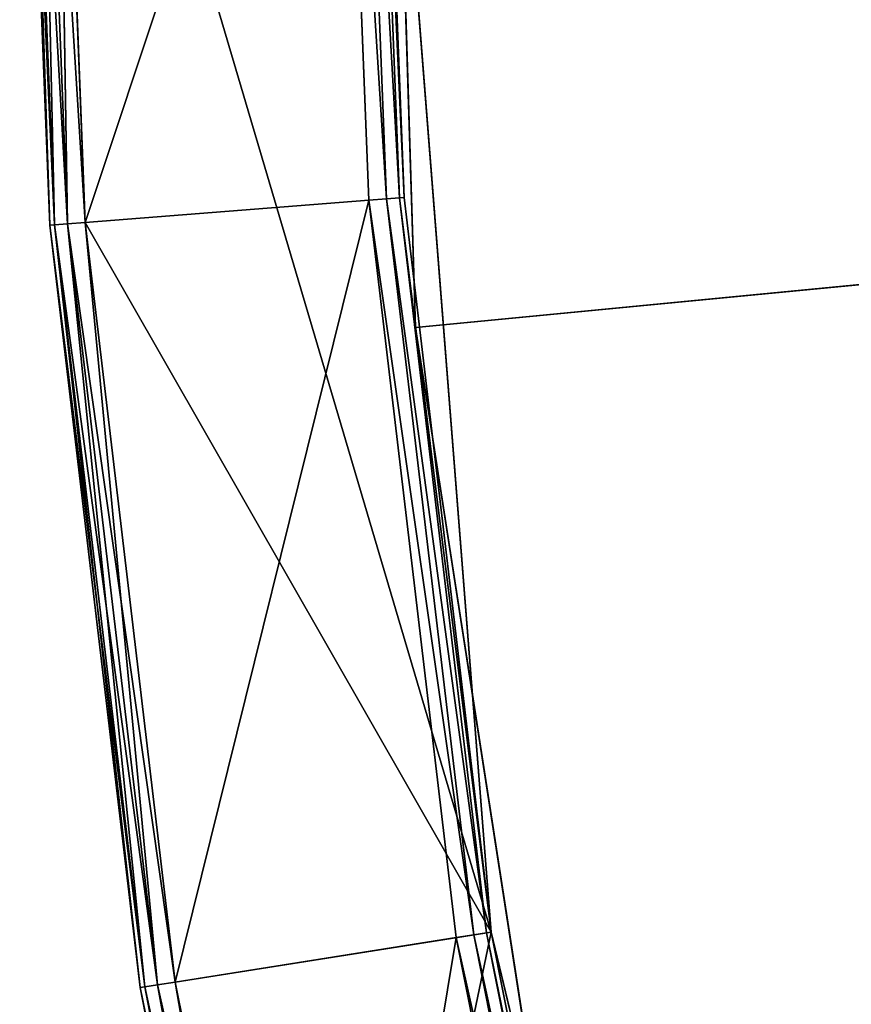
# Model space of a CAD drawing. Extents: x 173.5 to 228.5, y 0 to 55.3.
# Tile 33 of 256: x 173.5 to 175.8, y 23.2 to 25.9. Entities that reach past the tile are written whole.
import ezdxf

# ---------------------------------------------------------------- set-up
doc = ezdxf.new("R2010")
doc.units = 0
doc.header["$LTSCALE"] = 25.4
doc.layers.get('0').update_dxf_attribs({"color": 13, "linetype": 'CONTINUOUS'})

# ---------------------------------------------------------------- blocks, each defined once
blk = doc.blocks.new('EYE-S-5255-5256-5257-6836-')
at = {"color": 7}
for p, q in [((1.9947, 152.5676, 31.9205), (0.7684, 152.5676, 27.775)), ((0.7684, 152.5676, 27.775), (0.8529, 152.5676, 29.9248)), ((1.9947, 152.5676, 31.9205), (0.7684, 152.5676, 27.775)), ((0.803, 152.5542, 29.9287), (0.7684, 152.5676, 27.775)), ((0.803, 152.5542, 29.9287), (0.7684, 152.5676, 27.775)), ((0.7684, 152.5676, 27.775), (0.8529, 152.5676, 29.9248)), ((0.803, 152.5542, 29.9287), (0.8529, 152.5676, 29.9248)), ((0.803, 152.5542, 29.9287), (0.8529, 152.5676, 29.9248)), ((0.8529, 152.5676, 29.9248), (1.9947, 152.5676, 31.9205)), ((0.8529, 152.5676, 29.9248), (1.1057, 152.5676, 32.0613)), ((0.8529, 152.5676, 29.9248), (1.9947, 152.5676, 31.9205)), ((1.0563, 152.5542, 32.0691), (0.8529, 152.5676, 29.9248)), ((1.0563, 152.5542, 32.0691), (0.8529, 152.5676, 29.9248)), ((0.8529, 152.5676, 29.9248), (1.1057, 152.5676, 32.0613)), ((1.0563, 152.5542, 32.0691), (1.1057, 152.5676, 32.0613)), ((1.0563, 152.5542, 32.0691), (1.1057, 152.5676, 32.0613)), ((1.1057, 152.5676, 32.0613), (1.9947, 152.5676, 31.9205)), ((1.1057, 152.5676, 32.0613), (1.9947, 152.5676, 31.9205)), ((1.1057, 152.5676, 32.0613), (1.5255, 152.5676, 34.1714)), ((1.4768, 152.5542, 34.1831), (1.1057, 152.5676, 32.0613)), ((1.4768, 152.5542, 34.1831), (1.1057, 152.5676, 32.0613)), ((1.1057, 152.5676, 32.0613), (1.5255, 152.5676, 34.1714)), ((1.5255, 152.5676, 34.1714), (1.9947, 152.5676, 31.9205)), ((1.5255, 152.5676, 34.1714), (1.9947, 152.5676, 31.9205)), ((1.9947, 152.5676, 31.9205), (1.6684, 152.5676, 27.775)), ((1.7501, 52.6676, 29.8542), (1.6684, 152.5676, 27.775)), ((1.9947, 152.5676, 31.9205), (1.6684, 152.5676, 27.775)), ((1.7501, 52.6676, 29.8542), (1.6684, 152.5676, 27.775)), ((1.7814, 151.5676, 30.2201), (1.681, 152.5676, 26.9589)), ((1.7814, 151.5676, 30.2201), (1.681, 152.5676, 26.9589)), ((1.7814, 152.5676, 30.2201), (1.681, 152.5676, 26.9589)), ((1.7814, 152.5676, 30.2201), (1.681, 152.5676, 26.9589)), ((1.9947, 152.5676, 31.9205), (1.7501, 52.6676, 29.8542)), ((1.9947, 152.5676, 31.9205), (1.7501, 52.6676, 29.8542)), ((1.7814, 151.5676, 30.2201), (1.7814, 152.5676, 30.2201)), ((1.7814, 151.5676, 30.2201), (1.7814, 152.5676, 30.2201)), ((2.2819, 151.5676, 33.4442), (1.7814, 152.5676, 30.2201)), ((2.2819, 151.5676, 33.4442), (1.7814, 152.5676, 30.2201)), ((2.2819, 152.5676, 33.4442), (1.7814, 152.5676, 30.2201)), ((23.681, 152.5676, 28.1113), (1.7814, 152.5676, 30.2201)), ((2.2819, 152.5676, 33.4442), (1.7814, 152.5676, 30.2201)), ((23.681, 152.5676, 28.1113), (1.7814, 152.5676, 30.2201)), ((2.9654, 152.5676, 35.9639), (1.9947, 152.5676, 31.9205)), ((2.4006, 52.6676, 33.9613), (1.9947, 152.5676, 31.9205)), ((2.9654, 152.5676, 35.9639), (1.9947, 152.5676, 31.9205)), ((2.4006, 52.6676, 33.9613), (1.9947, 152.5676, 31.9205)), ((1.9947, 52.6676, 31.9205), (1.9947, 152.5676, 31.9205)), ((1.9947, 52.6676, 31.9205), (1.9947, 152.5676, 31.9205)), ((0.7184, 152.5542, 27.775), (0.803, 152.5542, 29.9287)), ((0.7665, 152.5176, 29.9316), (0.7184, 152.5542, 27.775)), ((0.7665, 152.5176, 29.9316), (0.7184, 152.5542, 27.775)), ((0.7184, 152.5542, 27.775), (0.803, 152.5542, 29.9287)), ((0.7665, 152.5176, 29.9316), (0.803, 152.5542, 29.9287)), ((0.7665, 152.5176, 29.9316), (0.803, 152.5542, 29.9287)), ((0.803, 152.5542, 29.9287), (1.0563, 152.5542, 32.0691)), ((1.0202, 152.5176, 32.0749), (0.803, 152.5542, 29.9287)), ((1.0202, 152.5176, 32.0749), (0.803, 152.5542, 29.9287)), ((0.803, 152.5542, 29.9287), (1.0563, 152.5542, 32.0691)), ((1.0202, 152.5176, 32.0749), (1.0563, 152.5542, 32.0691)), ((1.0202, 152.5176, 32.0749), (1.0563, 152.5542, 32.0691)), ((1.0563, 152.5542, 32.0691), (1.4768, 152.5542, 34.1831)), ((1.4412, 152.5176, 34.1916), (1.0563, 152.5542, 32.0691)), ((1.4412, 152.5176, 34.1916), (1.0563, 152.5542, 32.0691)), ((1.0563, 152.5542, 32.0691), (1.4768, 152.5542, 34.1831)), ((0.6818, 152.5176, 27.775), (0.7665, 152.5176, 29.9316)), ((0.7532, 152.4677, 29.9326), (0.6818, 152.5176, 27.775)), ((0.7532, 152.4677, 29.9326), (0.6818, 152.5176, 27.775)), ((0.6818, 152.5176, 27.775), (0.7665, 152.5176, 29.9316)), ((0.7532, 152.4677, 29.9326), (0.7665, 152.5176, 29.9316)), ((0.7532, 152.4677, 29.9326), (0.7665, 152.5176, 29.9316)), ((0.7665, 152.5176, 29.9316), (1.0202, 152.5176, 32.0749)), ((1.007, 152.4677, 32.0769), (0.7665, 152.5176, 29.9316)), ((1.007, 152.4677, 32.0769), (0.7665, 152.5176, 29.9316)), ((0.7665, 152.5176, 29.9316), (1.0202, 152.5176, 32.0749)), ((1.007, 152.4677, 32.0769), (1.0202, 152.5176, 32.0749)), ((1.007, 152.4677, 32.0769), (1.0202, 152.5176, 32.0749)), ((1.0202, 152.5176, 32.0749), (1.4412, 152.5176, 34.1916)), ((1.4282, 152.4677, 34.1947), (1.0202, 152.5176, 32.0749)), ((1.4282, 152.4677, 34.1947), (1.0202, 152.5176, 32.0749)), ((1.0202, 152.5176, 32.0749), (1.4412, 152.5176, 34.1916)), ((0.7532, 152.4677, 29.9326), (0.6684, 52.6676, 27.775)), ((0.7532, 152.4677, 29.9326), (0.6684, 52.6676, 27.775)), ((0.7532, 152.4677, 29.9326), (0.6684, 152.4677, 27.775)), ((0.7532, 152.4677, 29.9326), (0.6684, 152.4677, 27.775)), ((1.007, 152.4677, 32.0769), (0.7532, 52.6676, 29.9326)), ((1.007, 152.4677, 32.0769), (0.7532, 52.6676, 29.9326)), ((1.007, 152.4677, 32.0769), (0.7532, 152.4677, 29.9326)), ((0.7532, 152.4677, 29.9326), (0.7532, 52.6676, 29.9326)), ((0.7532, 152.4677, 29.9326), (0.7532, 52.6676, 29.9326)), ((1.007, 152.4677, 32.0769), (0.7532, 152.4677, 29.9326)), ((1.4282, 152.4677, 34.1947), (1.007, 52.6676, 32.0769)), ((1.4282, 152.4677, 34.1947), (1.007, 52.6676, 32.0769)), ((1.4282, 152.4677, 34.1947), (1.007, 152.4677, 32.0769)), ((1.007, 152.4677, 32.0769), (1.007, 52.6676, 32.0769)), ((1.007, 152.4677, 32.0769), (1.007, 52.6676, 32.0769)), ((1.4282, 152.4677, 34.1947), (1.007, 152.4677, 32.0769)), ((1.681, 151.5676, 26.9589), (1.7814, 151.5676, 30.2201)), ((1.681, 151.5676, 26.9589), (1.7814, 151.5676, 30.2201)), ((1.7814, 151.5676, 30.2201), (2.2819, 151.5676, 33.4442)), ((1.7814, 151.5676, 30.2201), (2.2819, 151.5676, 33.4442)), ((1.7814, 151.5676, 30.2201), (23.681, 151.5676, 28.1113)), ((1.7814, 151.5676, 30.2201), (23.681, 151.5676, 28.1113)), ((0.6684, 52.6676, 27.775), (0.7532, 52.6676, 29.9326)), ((0.7665, 52.6176, 29.9316), (0.6684, 52.6676, 27.775)), ((0.7665, 52.6176, 29.9316), (0.6684, 52.6676, 27.775)), ((0.6684, 52.6676, 27.775), (0.7532, 52.6676, 29.9326)), ((0.7532, 52.6676, 29.9326), (1.007, 52.6676, 32.0769)), ((0.7665, 52.6176, 29.9316), (0.7532, 52.6676, 29.9326)), ((0.7665, 52.6176, 29.9316), (0.7532, 52.6676, 29.9326)), ((1.0202, 52.6176, 32.0749), (0.7532, 52.6676, 29.9326)), ((1.0202, 52.6176, 32.0749), (0.7532, 52.6676, 29.9326)), ((0.7532, 52.6676, 29.9326), (1.007, 52.6676, 32.0769)), ((1.007, 52.6676, 32.0769), (1.4282, 52.6676, 34.1947)), ((1.0202, 52.6176, 32.0749), (1.007, 52.6676, 32.0769)), ((1.0202, 52.6176, 32.0749), (1.007, 52.6676, 32.0769)), ((1.4412, 52.6176, 34.1916), (1.007, 52.6676, 32.0769)), ((1.4412, 52.6176, 34.1916), (1.007, 52.6676, 32.0769)), ((1.007, 52.6676, 32.0769), (1.4282, 52.6676, 34.1947)), ((1.7501, 52.6676, 29.8542), (1.655, 52.6176, 27.775)), ((1.7501, 52.6676, 29.8542), (1.655, 52.6176, 27.775)), ((1.7501, 52.6676, 29.8542), (1.6684, 52.6676, 27.775)), ((1.7501, 52.6676, 29.8542), (1.6684, 52.6676, 27.775)), ((1.7501, 52.6676, 29.8542), (1.7367, 52.6176, 29.8552)), ((1.7501, 52.6676, 29.8542), (1.7367, 52.6176, 29.8552)), ((1.9947, 52.6676, 31.9205), (1.7367, 52.6176, 29.8552)), ((1.9947, 52.6676, 31.9205), (1.7367, 52.6176, 29.8552)), ((1.9947, 52.6676, 31.9205), (1.7501, 52.6676, 29.8542)), ((1.9947, 52.6676, 31.9205), (1.7501, 52.6676, 29.8542)), ((1.9947, 52.6676, 31.9205), (1.9814, 52.6176, 31.9226)), ((1.9947, 52.6676, 31.9205), (1.9814, 52.6176, 31.9226)), ((2.4006, 52.6676, 33.9613), (1.9814, 52.6176, 31.9226)), ((2.4006, 52.6676, 33.9613), (1.9814, 52.6176, 31.9226)), ((2.4006, 52.6676, 33.9613), (1.9947, 52.6676, 31.9205)), ((2.4006, 52.6676, 33.9613), (1.9947, 52.6676, 31.9205)), ((0.6818, 52.6176, 27.775), (0.7665, 52.6176, 29.9316)), ((0.803, 52.581, 29.9287), (0.6818, 52.6176, 27.775)), ((0.803, 52.581, 29.9287), (0.6818, 52.6176, 27.775)), ((0.6818, 52.6176, 27.775), (0.7665, 52.6176, 29.9316)), ((0.7665, 52.6176, 29.9316), (1.0202, 52.6176, 32.0749)), ((0.803, 52.581, 29.9287), (0.7665, 52.6176, 29.9316)), ((0.803, 52.581, 29.9287), (0.7665, 52.6176, 29.9316)), ((1.0563, 52.581, 32.0691), (0.7665, 52.6176, 29.9316)), ((1.0563, 52.581, 32.0691), (0.7665, 52.6176, 29.9316)), ((0.7665, 52.6176, 29.9316), (1.0202, 52.6176, 32.0749)), ((1.0202, 52.6176, 32.0749), (1.4412, 52.6176, 34.1916)), ((1.0563, 52.581, 32.0691), (1.0202, 52.6176, 32.0749)), ((1.0563, 52.581, 32.0691), (1.0202, 52.6176, 32.0749)), ((1.4768, 52.581, 34.1831), (1.0202, 52.6176, 32.0749)), ((1.4768, 52.581, 34.1831), (1.0202, 52.6176, 32.0749)), ((1.0202, 52.6176, 32.0749), (1.4412, 52.6176, 34.1916)), ((1.7367, 52.6176, 29.8552), (1.6184, 52.581, 27.775)), ((1.7367, 52.6176, 29.8552), (1.6184, 52.581, 27.775)), ((1.655, 52.6176, 27.775), (1.7367, 52.6176, 29.8552)), ((1.655, 52.6176, 27.775), (1.7367, 52.6176, 29.8552)), ((1.7367, 52.6176, 29.8552), (1.7002, 52.581, 29.8581)), ((1.7367, 52.6176, 29.8552), (1.7002, 52.581, 29.8581)), ((1.9814, 52.6176, 31.9226), (1.7002, 52.581, 29.8581)), ((1.9814, 52.6176, 31.9226), (1.7002, 52.581, 29.8581)), ((1.7367, 52.6176, 29.8552), (1.9814, 52.6176, 31.9226)), ((1.7367, 52.6176, 29.8552), (1.9814, 52.6176, 31.9226)), ((1.9814, 52.6176, 31.9226), (1.9453, 52.581, 31.9283)), ((1.9814, 52.6176, 31.9226), (1.9453, 52.581, 31.9283)), ((2.3876, 52.6176, 33.9644), (1.9453, 52.581, 31.9283)), ((2.3876, 52.6176, 33.9644), (1.9453, 52.581, 31.9283)), ((1.9814, 52.6176, 31.9226), (2.3876, 52.6176, 33.9644)), ((1.9814, 52.6176, 31.9226), (2.3876, 52.6176, 33.9644)), ((0.7184, 52.581, 27.775), (0.803, 52.581, 29.9287)), ((0.8529, 52.5676, 29.9248), (0.7184, 52.581, 27.775)), ((0.8529, 52.5676, 29.9248), (0.7184, 52.581, 27.775)), ((0.7184, 52.581, 27.775), (0.803, 52.581, 29.9287)), ((0.8529, 52.5676, 29.9248), (0.7684, 52.5676, 27.775)), ((0.8529, 52.5676, 29.9248), (0.7684, 52.5676, 27.775)), ((0.803, 52.581, 29.9287), (1.0563, 52.581, 32.0691)), ((0.8529, 52.5676, 29.9248), (0.803, 52.581, 29.9287)), ((0.8529, 52.5676, 29.9248), (0.803, 52.581, 29.9287)), ((1.1057, 52.5676, 32.0613), (0.803, 52.581, 29.9287)), ((1.1057, 52.5676, 32.0613), (0.803, 52.581, 29.9287)), ((0.803, 52.581, 29.9287), (1.0563, 52.581, 32.0691)), ((1.1057, 52.5676, 32.0613), (0.8529, 52.5676, 29.9248)), ((0.8529, 52.5676, 29.9248), (1.6504, 52.5676, 29.862)), ((0.8529, 52.5676, 29.9248), (1.6504, 52.5676, 29.862)), ((0.8529, 52.5676, 29.9248), (1.5684, 52.5676, 27.775)), ((0.8529, 52.5676, 29.9248), (1.5684, 52.5676, 27.775)), ((1.1057, 52.5676, 32.0613), (0.8529, 52.5676, 29.9248)), ((1.0563, 52.581, 32.0691), (1.4768, 52.581, 34.1831)), ((1.1057, 52.5676, 32.0613), (1.0563, 52.581, 32.0691)), ((1.1057, 52.5676, 32.0613), (1.0563, 52.581, 32.0691)), ((1.5255, 52.5676, 34.1714), (1.0563, 52.581, 32.0691)), ((1.5255, 52.5676, 34.1714), (1.0563, 52.581, 32.0691)), ((1.0563, 52.581, 32.0691), (1.4768, 52.581, 34.1831)), ((1.5255, 52.5676, 34.1714), (1.1057, 52.5676, 32.0613)), ((1.1057, 52.5676, 32.0613), (1.8959, 52.5676, 31.9362)), ((1.1057, 52.5676, 32.0613), (1.8959, 52.5676, 31.9362)), ((1.1057, 52.5676, 32.0613), (1.6504, 52.5676, 29.862)), ((1.1057, 52.5676, 32.0613), (1.6504, 52.5676, 29.862)), ((1.5255, 52.5676, 34.1714), (1.1057, 52.5676, 32.0613)), ((1.5255, 52.5676, 34.1714), (1.8959, 52.5676, 31.9362)), ((1.5255, 52.5676, 34.1714), (1.8959, 52.5676, 31.9362)), ((1.7002, 52.581, 29.8581), (1.5684, 52.5676, 27.775)), ((1.7002, 52.581, 29.8581), (1.5684, 52.5676, 27.775)), ((1.5684, 52.5676, 27.775), (1.6504, 52.5676, 29.862)), ((1.5684, 52.5676, 27.775), (1.6504, 52.5676, 29.862)), ((1.6184, 52.581, 27.775), (1.7002, 52.581, 29.8581)), ((1.6184, 52.581, 27.775), (1.7002, 52.581, 29.8581)), ((1.7002, 52.581, 29.8581), (1.6504, 52.5676, 29.862)), ((1.7002, 52.581, 29.8581), (1.6504, 52.5676, 29.862)), ((1.9453, 52.581, 31.9283), (1.6504, 52.5676, 29.862)), ((1.9453, 52.581, 31.9283), (1.6504, 52.5676, 29.862)), ((1.6504, 52.5676, 29.862), (1.8959, 52.5676, 31.9362)), ((1.6504, 52.5676, 29.862), (1.8959, 52.5676, 31.9362)), ((1.7002, 52.581, 29.8581), (1.9453, 52.581, 31.9283)), ((1.7002, 52.581, 29.8581), (1.9453, 52.581, 31.9283)), ((1.9453, 52.581, 31.9283), (1.8959, 52.5676, 31.9362)), ((1.9453, 52.581, 31.9283), (1.8959, 52.5676, 31.9362)), ((2.352, 52.581, 33.973), (1.8959, 52.5676, 31.9362)), ((2.352, 52.581, 33.973), (1.8959, 52.5676, 31.9362)), ((1.8959, 52.5676, 31.9362), (2.3034, 52.5676, 33.9846)), ((1.8959, 52.5676, 31.9362), (2.3034, 52.5676, 33.9846)), ((1.9453, 52.581, 31.9283), (2.352, 52.581, 33.973)), ((1.9453, 52.581, 31.9283), (2.352, 52.581, 33.973))]:
    blk.add_line(p, q, dxfattribs=at)
mesh = blk.add_polyface(dxfattribs=at)
corners = [(0.803, 152.5542, 29.9287), (0.7684, 152.5676, 27.775), (0.7184, 152.5542, 27.775)]
mesh.append_faces([[corners[k] for k in face] for face in [(0, 1, 2)]], dxfattribs={"color": 7})
mesh = blk.add_polyface(dxfattribs=at)
corners = [(1.9947, 152.5676, 31.9205), (0.7684, 152.5676, 27.775), (0.8529, 152.5676, 29.9248)]
mesh.append_faces([[corners[k] for k in face] for face in [(0, 1, 2)]], dxfattribs={"color": 7})
mesh = blk.add_polyface(dxfattribs=at)
corners = [(1.9947, 152.5676, 31.9205), (1.6684, 152.5676, 27.775), (0.7684, 152.5676, 27.775)]
mesh.append_faces([[corners[k] for k in face] for face in [(0, 1, 2)]], dxfattribs={"color": 7})
mesh = blk.add_polyface(dxfattribs=at)
corners = [(0.803, 152.5542, 29.9287), (0.8529, 152.5676, 29.9248), (0.7684, 152.5676, 27.775)]
mesh.append_faces([[corners[k] for k in face] for face in [(0, 1, 2)]], dxfattribs={"color": 7})
mesh = blk.add_polyface(dxfattribs=at)
corners = [(1.0563, 152.5542, 32.0691), (0.8529, 152.5676, 29.9248), (0.803, 152.5542, 29.9287)]
mesh.append_faces([[corners[k] for k in face] for face in [(0, 1, 2)]], dxfattribs={"color": 7})
mesh = blk.add_polyface(dxfattribs=at)
corners = [(1.1057, 152.5676, 32.0613), (1.9947, 152.5676, 31.9205), (0.8529, 152.5676, 29.9248)]
mesh.append_faces([[corners[k] for k in face] for face in [(0, 1, 2)]], dxfattribs={"color": 7})
mesh = blk.add_polyface(dxfattribs=at)
corners = [(1.0563, 152.5542, 32.0691), (1.1057, 152.5676, 32.0613), (0.8529, 152.5676, 29.9248)]
mesh.append_faces([[corners[k] for k in face] for face in [(0, 1, 2)]], dxfattribs={"color": 7})
mesh = blk.add_polyface(dxfattribs=at)
corners = [(1.4768, 152.5542, 34.1831), (1.1057, 152.5676, 32.0613), (1.0563, 152.5542, 32.0691)]
mesh.append_faces([[corners[k] for k in face] for face in [(0, 1, 2)]], dxfattribs={"color": 7})
mesh = blk.add_polyface(dxfattribs=at)
corners = [(1.5255, 152.5676, 34.1714), (1.9947, 152.5676, 31.9205), (1.1057, 152.5676, 32.0613)]
mesh.append_faces([[corners[k] for k in face] for face in [(0, 1, 2)]], dxfattribs={"color": 7})
mesh = blk.add_polyface(dxfattribs=at)
corners = [(1.4768, 152.5542, 34.1831), (1.5255, 152.5676, 34.1714), (1.1057, 152.5676, 32.0613)]
mesh.append_faces([[corners[k] for k in face] for face in [(0, 1, 2)]], dxfattribs={"color": 7})
mesh = blk.add_polyface(dxfattribs=at)
corners = [(2.9654, 152.5676, 35.9639), (1.9947, 152.5676, 31.9205), (1.5255, 152.5676, 34.1714)]
mesh.append_faces([[corners[k] for k in face] for face in [(0, 1, 2)]], dxfattribs={"color": 7})
mesh = blk.add_polyface(dxfattribs=at)
corners = [(1.9947, 152.5676, 31.9205), (1.7501, 52.6676, 29.8542), (1.6684, 152.5676, 27.775)]
mesh.append_faces([[corners[k] for k in face] for face in [(0, 1, 2)]], dxfattribs={"color": 7})
mesh = blk.add_polyface(dxfattribs=at)
corners = [(1.6684, 152.5676, 27.775), (1.7501, 52.6676, 29.8542), (1.6684, 52.6676, 27.775)]
mesh.append_faces([[corners[k] for k in face] for face in [(0, 1, 2)]], dxfattribs={"color": 7})
mesh = blk.add_polyface(dxfattribs=at)
corners = [(1.681, 152.5676, 26.9589), (1.681, 151.5676, 26.9589), (1.7814, 151.5676, 30.2201)]
mesh.append_faces([[corners[k] for k in face] for face in [(0, 1, 2)]], dxfattribs={"color": 7})
mesh = blk.add_polyface(dxfattribs=at)
corners = [(1.681, 152.5676, 26.9589), (1.7814, 151.5676, 30.2201), (1.7814, 152.5676, 30.2201)]
mesh.append_faces([[corners[k] for k in face] for face in [(0, 1, 2)]], dxfattribs={"color": 7})
mesh = blk.add_polyface(dxfattribs=at)
corners = [(1.7814, 152.5676, 30.2201), (23.681, 152.5676, 28.1113), (1.681, 152.5676, 26.9589)]
mesh.append_faces([[corners[k] for k in face] for face in [(0, 1, 2)]], dxfattribs={"color": 7})
mesh = blk.add_polyface(dxfattribs=at)
corners = [(1.9947, 152.5676, 31.9205), (1.9947, 52.6676, 31.9205), (1.7501, 52.6676, 29.8542)]
mesh.append_faces([[corners[k] for k in face] for face in [(0, 1, 2)]], dxfattribs={"color": 7})
mesh = blk.add_polyface(dxfattribs=at)
corners = [(1.7814, 152.5676, 30.2201), (1.7814, 151.5676, 30.2201), (2.2819, 151.5676, 33.4442)]
mesh.append_faces([[corners[k] for k in face] for face in [(0, 1, 2)]], dxfattribs={"color": 7})
mesh = blk.add_polyface(dxfattribs=at)
corners = [(1.7814, 152.5676, 30.2201), (2.2819, 151.5676, 33.4442), (2.2819, 152.5676, 33.4442)]
mesh.append_faces([[corners[k] for k in face] for face in [(0, 1, 2)]], dxfattribs={"color": 7})
mesh = blk.add_polyface(dxfattribs=at)
corners = [(2.2819, 152.5676, 33.4442), (23.681, 152.5676, 28.1113), (1.7814, 152.5676, 30.2201)]
mesh.append_faces([[corners[k] for k in face] for face in [(0, 1, 2)]], dxfattribs={"color": 7})
mesh = blk.add_polyface(dxfattribs=at)
corners = [(2.9654, 152.5676, 35.9639), (2.4006, 52.6676, 33.9613), (1.9947, 152.5676, 31.9205)]
mesh.append_faces([[corners[k] for k in face] for face in [(0, 1, 2)]], dxfattribs={"color": 7})
mesh = blk.add_polyface(dxfattribs=at)
corners = [(1.9947, 152.5676, 31.9205), (2.4006, 52.6676, 33.9613), (1.9947, 52.6676, 31.9205)]
mesh.append_faces([[corners[k] for k in face] for face in [(0, 1, 2)]], dxfattribs={"color": 7})
mesh = blk.add_polyface(dxfattribs=at)
corners = [(3.1748, 152.5676, 36.5824), (23.9795, 152.5676, 29.419), (2.2819, 152.5676, 33.4442)]
mesh.append_faces([[corners[k] for k in face] for face in [(0, 1, 2)]], dxfattribs={"color": 7})
mesh = blk.add_polyface(dxfattribs=at)
corners = [(2.2819, 152.5676, 33.4442), (23.9795, 152.5676, 29.419), (23.681, 152.5676, 28.1113)]
mesh.append_faces([[corners[k] for k in face] for face in [(0, 1, 2)]], dxfattribs={"color": 7})
mesh = blk.add_polyface(dxfattribs=at)
corners = [(0.7184, 152.5542, 27.775), (0.6818, 152.5176, 27.775), (0.7665, 152.5176, 29.9316)]
mesh.append_faces([[corners[k] for k in face] for face in [(0, 1, 2)]], dxfattribs={"color": 7})
mesh = blk.add_polyface(dxfattribs=at)
corners = [(0.7184, 152.5542, 27.775), (0.7665, 152.5176, 29.9316), (0.803, 152.5542, 29.9287)]
mesh.append_faces([[corners[k] for k in face] for face in [(0, 1, 2)]], dxfattribs={"color": 7})
mesh = blk.add_polyface(dxfattribs=at)
corners = [(1.0202, 152.5176, 32.0749), (0.803, 152.5542, 29.9287), (0.7665, 152.5176, 29.9316)]
mesh.append_faces([[corners[k] for k in face] for face in [(0, 1, 2)]], dxfattribs={"color": 7})
mesh = blk.add_polyface(dxfattribs=at)
corners = [(1.0202, 152.5176, 32.0749), (1.0563, 152.5542, 32.0691), (0.803, 152.5542, 29.9287)]
mesh.append_faces([[corners[k] for k in face] for face in [(0, 1, 2)]], dxfattribs={"color": 7})
mesh = blk.add_polyface(dxfattribs=at)
corners = [(1.4412, 152.5176, 34.1916), (1.0563, 152.5542, 32.0691), (1.0202, 152.5176, 32.0749)]
mesh.append_faces([[corners[k] for k in face] for face in [(0, 1, 2)]], dxfattribs={"color": 7})
mesh = blk.add_polyface(dxfattribs=at)
corners = [(1.4412, 152.5176, 34.1916), (1.4768, 152.5542, 34.1831), (1.0563, 152.5542, 32.0691)]
mesh.append_faces([[corners[k] for k in face] for face in [(0, 1, 2)]], dxfattribs={"color": 7})
mesh = blk.add_polyface(dxfattribs=at)
corners = [(0.6818, 152.5176, 27.775), (0.6684, 152.4677, 27.775), (0.7532, 152.4677, 29.9326)]
mesh.append_faces([[corners[k] for k in face] for face in [(0, 1, 2)]], dxfattribs={"color": 7})
mesh = blk.add_polyface(dxfattribs=at)
corners = [(0.6818, 152.5176, 27.775), (0.7532, 152.4677, 29.9326), (0.7665, 152.5176, 29.9316)]
mesh.append_faces([[corners[k] for k in face] for face in [(0, 1, 2)]], dxfattribs={"color": 7})
mesh = blk.add_polyface(dxfattribs=at)
corners = [(0.7665, 152.5176, 29.9316), (0.7532, 152.4677, 29.9326), (1.007, 152.4677, 32.0769)]
mesh.append_faces([[corners[k] for k in face] for face in [(0, 1, 2)]], dxfattribs={"color": 7})
mesh = blk.add_polyface(dxfattribs=at)
corners = [(0.7665, 152.5176, 29.9316), (1.007, 152.4677, 32.0769), (1.0202, 152.5176, 32.0749)]
mesh.append_faces([[corners[k] for k in face] for face in [(0, 1, 2)]], dxfattribs={"color": 7})
mesh = blk.add_polyface(dxfattribs=at)
corners = [(1.0202, 152.5176, 32.0749), (1.007, 152.4677, 32.0769), (1.4282, 152.4677, 34.1947)]
mesh.append_faces([[corners[k] for k in face] for face in [(0, 1, 2)]], dxfattribs={"color": 7})
mesh = blk.add_polyface(dxfattribs=at)
corners = [(1.0202, 152.5176, 32.0749), (1.4282, 152.4677, 34.1947), (1.4412, 152.5176, 34.1916)]
mesh.append_faces([[corners[k] for k in face] for face in [(0, 1, 2)]], dxfattribs={"color": 7})
mesh = blk.add_polyface(dxfattribs=at)
corners = [(0.7532, 152.4677, 29.9326), (0.6684, 52.6676, 27.775), (0.7532, 52.6676, 29.9326)]
mesh.append_faces([[corners[k] for k in face] for face in [(0, 1, 2)]], dxfattribs={"color": 7})
mesh = blk.add_polyface(dxfattribs=at)
corners = [(0.6684, 152.4677, 27.775), (0.6684, 52.6676, 27.775), (0.7532, 152.4677, 29.9326)]
mesh.append_faces([[corners[k] for k in face] for face in [(0, 1, 2)]], dxfattribs={"color": 7})
mesh = blk.add_polyface(dxfattribs=at)
corners = [(1.007, 152.4677, 32.0769), (0.7532, 52.6676, 29.9326), (1.007, 52.6676, 32.0769)]
mesh.append_faces([[corners[k] for k in face] for face in [(0, 1, 2)]], dxfattribs={"color": 7})
mesh = blk.add_polyface(dxfattribs=at)
corners = [(0.7532, 152.4677, 29.9326), (0.7532, 52.6676, 29.9326), (1.007, 152.4677, 32.0769)]
mesh.append_faces([[corners[k] for k in face] for face in [(0, 1, 2)]], dxfattribs={"color": 7})
mesh = blk.add_polyface(dxfattribs=at)
corners = [(1.4282, 152.4677, 34.1947), (1.007, 52.6676, 32.0769), (1.4282, 52.6676, 34.1947)]
mesh.append_faces([[corners[k] for k in face] for face in [(0, 1, 2)]], dxfattribs={"color": 7})
mesh = blk.add_polyface(dxfattribs=at)
corners = [(1.007, 152.4677, 32.0769), (1.007, 52.6676, 32.0769), (1.4282, 152.4677, 34.1947)]
mesh.append_faces([[corners[k] for k in face] for face in [(0, 1, 2)]], dxfattribs={"color": 7})
mesh = blk.add_polyface(dxfattribs=at)
corners = [(1.7814, 151.5676, 30.2201), (1.681, 151.5676, 26.9589), (23.681, 151.5676, 28.1113)]
mesh.append_faces([[corners[k] for k in face] for face in [(0, 1, 2)]], dxfattribs={"color": 7})
mesh = blk.add_polyface(dxfattribs=at)
corners = [(2.2819, 151.5676, 33.4442), (1.7814, 151.5676, 30.2201), (23.681, 151.5676, 28.1113)]
mesh.append_faces([[corners[k] for k in face] for face in [(0, 1, 2)]], dxfattribs={"color": 7})
mesh = blk.add_polyface(dxfattribs=at)
corners = [(3.1748, 151.5676, 36.5824), (2.2819, 151.5676, 33.4442), (23.9795, 151.5676, 29.419)]
mesh.append_faces([[corners[k] for k in face] for face in [(0, 1, 2)]], dxfattribs={"color": 7})
mesh = blk.add_polyface(dxfattribs=at)
corners = [(2.2819, 151.5676, 33.4442), (23.681, 151.5676, 28.1113), (23.9795, 151.5676, 29.419)]
mesh.append_faces([[corners[k] for k in face] for face in [(0, 1, 2)]], dxfattribs={"color": 7})
mesh = blk.add_polyface(dxfattribs=at)
corners = [(0.6684, 52.6676, 27.775), (0.6818, 52.6176, 27.775), (0.7665, 52.6176, 29.9316)]
mesh.append_faces([[corners[k] for k in face] for face in [(0, 1, 2)]], dxfattribs={"color": 7})
mesh = blk.add_polyface(dxfattribs=at)
corners = [(0.6684, 52.6676, 27.775), (0.7665, 52.6176, 29.9316), (0.7532, 52.6676, 29.9326)]
mesh.append_faces([[corners[k] for k in face] for face in [(0, 1, 2)]], dxfattribs={"color": 7})
mesh = blk.add_polyface(dxfattribs=at)
corners = [(0.7532, 52.6676, 29.9326), (0.7665, 52.6176, 29.9316), (1.0202, 52.6176, 32.0749)]
mesh.append_faces([[corners[k] for k in face] for face in [(0, 1, 2)]], dxfattribs={"color": 7})
mesh = blk.add_polyface(dxfattribs=at)
corners = [(0.7532, 52.6676, 29.9326), (1.0202, 52.6176, 32.0749), (1.007, 52.6676, 32.0769)]
mesh.append_faces([[corners[k] for k in face] for face in [(0, 1, 2)]], dxfattribs={"color": 7})
mesh = blk.add_polyface(dxfattribs=at)
corners = [(1.007, 52.6676, 32.0769), (1.0202, 52.6176, 32.0749), (1.4412, 52.6176, 34.1916)]
mesh.append_faces([[corners[k] for k in face] for face in [(0, 1, 2)]], dxfattribs={"color": 7})
mesh = blk.add_polyface(dxfattribs=at)
corners = [(1.007, 52.6676, 32.0769), (1.4412, 52.6176, 34.1916), (1.4282, 52.6676, 34.1947)]
mesh.append_faces([[corners[k] for k in face] for face in [(0, 1, 2)]], dxfattribs={"color": 7})
mesh = blk.add_polyface(dxfattribs=at)
corners = [(1.7501, 52.6676, 29.8542), (1.655, 52.6176, 27.775), (1.6684, 52.6676, 27.775)]
mesh.append_faces([[corners[k] for k in face] for face in [(0, 1, 2)]], dxfattribs={"color": 7})
mesh = blk.add_polyface(dxfattribs=at)
corners = [(1.7501, 52.6676, 29.8542), (1.7367, 52.6176, 29.8552), (1.655, 52.6176, 27.775)]
mesh.append_faces([[corners[k] for k in face] for face in [(0, 1, 2)]], dxfattribs={"color": 7})
mesh = blk.add_polyface(dxfattribs=at)
corners = [(1.9947, 52.6676, 31.9205), (1.7367, 52.6176, 29.8552), (1.7501, 52.6676, 29.8542)]
mesh.append_faces([[corners[k] for k in face] for face in [(0, 1, 2)]], dxfattribs={"color": 7})
mesh = blk.add_polyface(dxfattribs=at)
corners = [(1.9947, 52.6676, 31.9205), (1.9814, 52.6176, 31.9226), (1.7367, 52.6176, 29.8552)]
mesh.append_faces([[corners[k] for k in face] for face in [(0, 1, 2)]], dxfattribs={"color": 7})
mesh = blk.add_polyface(dxfattribs=at)
corners = [(2.4006, 52.6676, 33.9613), (1.9814, 52.6176, 31.9226), (1.9947, 52.6676, 31.9205)]
mesh.append_faces([[corners[k] for k in face] for face in [(0, 1, 2)]], dxfattribs={"color": 7})
mesh = blk.add_polyface(dxfattribs=at)
corners = [(2.4006, 52.6676, 33.9613), (2.3876, 52.6176, 33.9644), (1.9814, 52.6176, 31.9226)]
mesh.append_faces([[corners[k] for k in face] for face in [(0, 1, 2)]], dxfattribs={"color": 7})
mesh = blk.add_polyface(dxfattribs=at)
corners = [(0.6818, 52.6176, 27.775), (0.7184, 52.581, 27.775), (0.803, 52.581, 29.9287)]
mesh.append_faces([[corners[k] for k in face] for face in [(0, 1, 2)]], dxfattribs={"color": 7})
mesh = blk.add_polyface(dxfattribs=at)
corners = [(0.6818, 52.6176, 27.775), (0.803, 52.581, 29.9287), (0.7665, 52.6176, 29.9316)]
mesh.append_faces([[corners[k] for k in face] for face in [(0, 1, 2)]], dxfattribs={"color": 7})
mesh = blk.add_polyface(dxfattribs=at)
corners = [(1.0563, 52.581, 32.0691), (0.7665, 52.6176, 29.9316), (0.803, 52.581, 29.9287)]
mesh.append_faces([[corners[k] for k in face] for face in [(0, 1, 2)]], dxfattribs={"color": 7})
mesh = blk.add_polyface(dxfattribs=at)
corners = [(1.0202, 52.6176, 32.0749), (0.7665, 52.6176, 29.9316), (1.0563, 52.581, 32.0691)]
mesh.append_faces([[corners[k] for k in face] for face in [(0, 1, 2)]], dxfattribs={"color": 7})
mesh = blk.add_polyface(dxfattribs=at)
corners = [(1.4768, 52.581, 34.1831), (1.0202, 52.6176, 32.0749), (1.0563, 52.581, 32.0691)]
mesh.append_faces([[corners[k] for k in face] for face in [(0, 1, 2)]], dxfattribs={"color": 7})
mesh = blk.add_polyface(dxfattribs=at)
corners = [(1.4412, 52.6176, 34.1916), (1.0202, 52.6176, 32.0749), (1.4768, 52.581, 34.1831)]
mesh.append_faces([[corners[k] for k in face] for face in [(0, 1, 2)]], dxfattribs={"color": 7})
mesh = blk.add_polyface(dxfattribs=at)
corners = [(1.7367, 52.6176, 29.8552), (1.6184, 52.581, 27.775), (1.655, 52.6176, 27.775)]
mesh.append_faces([[corners[k] for k in face] for face in [(0, 1, 2)]], dxfattribs={"color": 7})
mesh = blk.add_polyface(dxfattribs=at)
corners = [(1.7367, 52.6176, 29.8552), (1.7002, 52.581, 29.8581), (1.6184, 52.581, 27.775)]
mesh.append_faces([[corners[k] for k in face] for face in [(0, 1, 2)]], dxfattribs={"color": 7})
mesh = blk.add_polyface(dxfattribs=at)
corners = [(1.9814, 52.6176, 31.9226), (1.7002, 52.581, 29.8581), (1.7367, 52.6176, 29.8552)]
mesh.append_faces([[corners[k] for k in face] for face in [(0, 1, 2)]], dxfattribs={"color": 7})
mesh = blk.add_polyface(dxfattribs=at)
corners = [(1.9453, 52.581, 31.9283), (1.7002, 52.581, 29.8581), (1.9814, 52.6176, 31.9226)]
mesh.append_faces([[corners[k] for k in face] for face in [(0, 1, 2)]], dxfattribs={"color": 7})
mesh = blk.add_polyface(dxfattribs=at)
corners = [(2.3876, 52.6176, 33.9644), (1.9453, 52.581, 31.9283), (1.9814, 52.6176, 31.9226)]
mesh.append_faces([[corners[k] for k in face] for face in [(0, 1, 2)]], dxfattribs={"color": 7})
mesh = blk.add_polyface(dxfattribs=at)
corners = [(2.352, 52.581, 33.973), (1.9453, 52.581, 31.9283), (2.3876, 52.6176, 33.9644)]
mesh.append_faces([[corners[k] for k in face] for face in [(0, 1, 2)]], dxfattribs={"color": 7})
mesh = blk.add_polyface(dxfattribs=at)
corners = [(0.8529, 52.5676, 29.9248), (0.7184, 52.581, 27.775), (0.7684, 52.5676, 27.775)]
mesh.append_faces([[corners[k] for k in face] for face in [(0, 1, 2)]], dxfattribs={"color": 7})
mesh = blk.add_polyface(dxfattribs=at)
corners = [(0.803, 52.581, 29.9287), (0.7184, 52.581, 27.775), (0.8529, 52.5676, 29.9248)]
mesh.append_faces([[corners[k] for k in face] for face in [(0, 1, 2)]], dxfattribs={"color": 7})
mesh = blk.add_polyface(dxfattribs=at)
corners = [(0.8529, 52.5676, 29.9248), (0.7684, 52.5676, 27.775), (1.5684, 52.5676, 27.775)]
mesh.append_faces([[corners[k] for k in face] for face in [(0, 1, 2)]], dxfattribs={"color": 7})
mesh = blk.add_polyface(dxfattribs=at)
corners = [(1.1057, 52.5676, 32.0613), (0.803, 52.581, 29.9287), (0.8529, 52.5676, 29.9248)]
mesh.append_faces([[corners[k] for k in face] for face in [(0, 1, 2)]], dxfattribs={"color": 7})
mesh = blk.add_polyface(dxfattribs=at)
corners = [(1.0563, 52.581, 32.0691), (0.803, 52.581, 29.9287), (1.1057, 52.5676, 32.0613)]
mesh.append_faces([[corners[k] for k in face] for face in [(0, 1, 2)]], dxfattribs={"color": 7})
mesh = blk.add_polyface(dxfattribs=at)
corners = [(1.1057, 52.5676, 32.0613), (0.8529, 52.5676, 29.9248), (1.6504, 52.5676, 29.862)]
mesh.append_faces([[corners[k] for k in face] for face in [(0, 1, 2)]], dxfattribs={"color": 7})
mesh = blk.add_polyface(dxfattribs=at)
corners = [(0.8529, 52.5676, 29.9248), (1.5684, 52.5676, 27.775), (1.6504, 52.5676, 29.862)]
mesh.append_faces([[corners[k] for k in face] for face in [(0, 1, 2)]], dxfattribs={"color": 7})
mesh = blk.add_polyface(dxfattribs=at)
corners = [(1.5255, 52.5676, 34.1714), (1.0563, 52.581, 32.0691), (1.1057, 52.5676, 32.0613)]
mesh.append_faces([[corners[k] for k in face] for face in [(0, 1, 2)]], dxfattribs={"color": 7})
mesh = blk.add_polyface(dxfattribs=at)
corners = [(1.4768, 52.581, 34.1831), (1.0563, 52.581, 32.0691), (1.5255, 52.5676, 34.1714)]
mesh.append_faces([[corners[k] for k in face] for face in [(0, 1, 2)]], dxfattribs={"color": 7})
mesh = blk.add_polyface(dxfattribs=at)
corners = [(1.5255, 52.5676, 34.1714), (1.1057, 52.5676, 32.0613), (1.8959, 52.5676, 31.9362)]
mesh.append_faces([[corners[k] for k in face] for face in [(0, 1, 2)]], dxfattribs={"color": 7})
mesh = blk.add_polyface(dxfattribs=at)
corners = [(1.1057, 52.5676, 32.0613), (1.6504, 52.5676, 29.862), (1.8959, 52.5676, 31.9362)]
mesh.append_faces([[corners[k] for k in face] for face in [(0, 1, 2)]], dxfattribs={"color": 7})
mesh = blk.add_polyface(dxfattribs=at)
corners = [(1.5255, 52.5676, 34.1714), (1.8959, 52.5676, 31.9362), (2.3034, 52.5676, 33.9846)]
mesh.append_faces([[corners[k] for k in face] for face in [(0, 1, 2)]], dxfattribs={"color": 7})
mesh = blk.add_polyface(dxfattribs=at)
corners = [(1.7002, 52.581, 29.8581), (1.5684, 52.5676, 27.775), (1.6184, 52.581, 27.775)]
mesh.append_faces([[corners[k] for k in face] for face in [(0, 1, 2)]], dxfattribs={"color": 7})
mesh = blk.add_polyface(dxfattribs=at)
corners = [(1.6504, 52.5676, 29.862), (1.5684, 52.5676, 27.775), (1.7002, 52.581, 29.8581)]
mesh.append_faces([[corners[k] for k in face] for face in [(0, 1, 2)]], dxfattribs={"color": 7})
mesh = blk.add_polyface(dxfattribs=at)
corners = [(1.9453, 52.581, 31.9283), (1.6504, 52.5676, 29.862), (1.7002, 52.581, 29.8581)]
mesh.append_faces([[corners[k] for k in face] for face in [(0, 1, 2)]], dxfattribs={"color": 7})
mesh = blk.add_polyface(dxfattribs=at)
corners = [(1.8959, 52.5676, 31.9362), (1.6504, 52.5676, 29.862), (1.9453, 52.581, 31.9283)]
mesh.append_faces([[corners[k] for k in face] for face in [(0, 1, 2)]], dxfattribs={"color": 7})
mesh = blk.add_polyface(dxfattribs=at)
corners = [(2.352, 52.581, 33.973), (1.8959, 52.5676, 31.9362), (1.9453, 52.581, 31.9283)]
mesh.append_faces([[corners[k] for k in face] for face in [(0, 1, 2)]], dxfattribs={"color": 7})
mesh = blk.add_polyface(dxfattribs=at)
corners = [(2.3034, 52.5676, 33.9846), (1.8959, 52.5676, 31.9362), (2.352, 52.581, 33.973)]
mesh.append_faces([[corners[k] for k in face] for face in [(0, 1, 2)]], dxfattribs={"color": 7})

msp = doc.modelspace()

# ---------------------------------------------------------------- block references
at = {"color": 0, "extrusion": (0, -1, -3.33067e-16)}
msp.add_blockref('EYE-S-5255-5256-5257-6836-', (172.7983, 791.4834, -55.275), dxfattribs=at)

doc.saveas('drawing.dxf')
